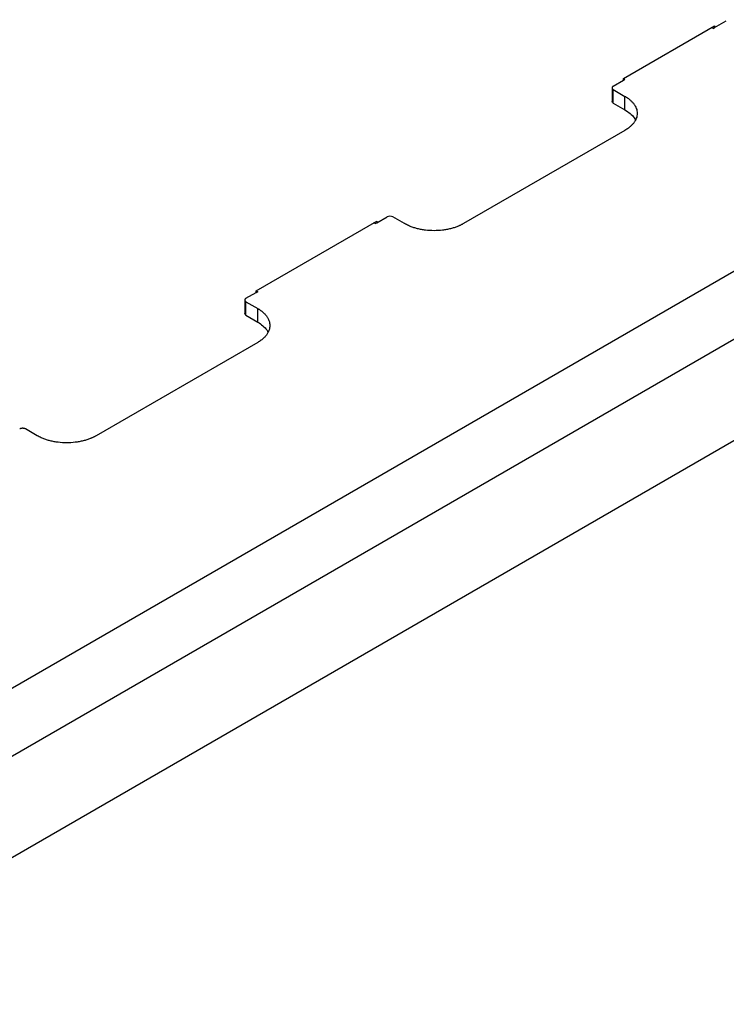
# Model space of a CAD drawing. Header units: millimetres. Extents: x -4969 to -32, y -584 to 4302.
# Tile 17 of 84: x -3784 to -3614, y 2224 to 2461. Entities that reach past the tile are written whole.
import ezdxf

# ---------------------------------------------------------------- set-up
doc = ezdxf.new("R2010")
doc.units = ezdxf.units.MM

msp = doc.modelspace()

# ---------------------------------------------------------------- linework, layer by layer
at = {"color": 7, "linetype": 'Continuous', "lineweight": 25}
for p, q in [((-3860.92, 2256.65), (-3141.08, 2672.21)), ((-3853.84, 2244.41), (-3134.01, 2659.96)), ((-3141.08, 2631.38), (-3846.77, 2223.99)), ((-3638.53, 2446.67), (-3616.61, 2459.33)), ((-3616.96, 2458.72), (-3617.32, 2458.92)), ((-3616.96, 2458.72), (-3616.61, 2458.92)), ((-3616.61, 2458.92), (-3613.8, 2460.54)), ((-3616.61, 2459.33), (-3616.61, 2458.92)), ((-3638.53, 2446.27), (-3638.53, 2446.67)), ((-3638.52, 2446.67), (-3638.18, 2446.47)), ((-3641.3, 2444.43), (-3641.3, 2441.16)), ((-3641.01, 2444.84), (-3638.53, 2446.27)), ((-3638.53, 2446.27), (-3638.18, 2446.47)), ((-3641.01, 2444.02), (-3638.18, 2442.39)), ((-3641.01, 2440.75), (-3641.01, 2444.02)), ((-3638.18, 2439.12), (-3638.18, 2442.39)), ((-3641.01, 2440.75), (-3638.18, 2439.12)), ((-3638.18, 2434.22), (-3677.07, 2411.77)), ((-3726.92, 2395.65), (-3697.93, 2412.38)), ((-3698.28, 2411.77), (-3698.63, 2411.98)), ((-3698.28, 2411.77), (-3697.93, 2411.98)), ((-3697.93, 2411.98), (-3695.45, 2413.4)), ((-3697.93, 2412.38), (-3697.93, 2411.98)), ((-3691.21, 2411.77), (-3694.04, 2413.4)), ((-3729.39, 2393.81), (-3726.92, 2395.24)), ((-3726.92, 2395.24), (-3726.92, 2395.65)), ((-3726.92, 2395.24), (-3726.57, 2395.44)), ((-3726.91, 2395.64), (-3726.57, 2395.44)), ((-3729.69, 2393.4), (-3729.69, 2390.14)), ((-3729.39, 2392.99), (-3726.57, 2391.36)), ((-3729.39, 2389.73), (-3729.39, 2392.99)), ((-3729.39, 2389.73), (-3726.57, 2388.1)), ((-3726.57, 2388.1), (-3726.57, 2391.36)), ((-3726.57, 2383.2), (-3765.46, 2360.75)), ((-3779.6, 2360.75), (-3782.43, 2362.38))]:
    msp.add_line(p, q, dxfattribs=at)
for points, knots in [([(-3641.01, 2444.84), (-3641.03, 2444.82), (-3641.07, 2444.8), (-3641.13, 2444.75), (-3641.18, 2444.71), (-3641.23, 2444.64), (-3641.28, 2444.55), (-3641.3, 2444.43), (-3641.28, 2444.31), (-3641.22, 2444.2), (-3641.13, 2444.1), (-3641.05, 2444.05), (-3641.01, 2444.02)], [0, 0, 0, 0, 0.060259, 0.1200207, 0.1798243, 0.2402078, 0.3699983, 0.5001303, 0.629921, 0.7600531, 0.8799433, 1, 1, 1, 1]), ([(-3638.18, 2442.39), (-3638.11, 2442.35), (-3637.96, 2442.26), (-3637.76, 2442.13), (-3637.56, 2442), (-3637.37, 2441.86), (-3637.18, 2441.72), (-3636.88, 2441.47), (-3636.48, 2441.1), (-3636.05, 2440.59), (-3635.7, 2440.06), (-3635.35, 2439.29), (-3635.18, 2438.31), (-3635.35, 2437.32), (-3635.7, 2436.56), (-3636.05, 2436.02), (-3636.48, 2435.51), (-3636.93, 2435.09), (-3637.36, 2434.75), (-3637.75, 2434.48), (-3638.04, 2434.31), (-3638.18, 2434.22)], [0, 0, 0, 0, 0.019453, 0.038872, 0.058275, 0.077679, 0.097104, 0.116567, 0.178313, 0.240094, 0.304415, 0.368769, 0.500007, 0.631244, 0.695565, 0.75992, 0.821667, 0.883447, 0.922314, 0.961117, 1, 1, 1, 1]), ([(-3638.18, 2439.12), (-3637.74, 2438.84), (-3636.88, 2438.27), (-3636.06, 2437.42), (-3635.8, 2436.87), (-3635.71, 2436.67)], [0, 0, 0, 0, 0.3949487, 0.7898974, 1, 1, 1, 1]), ([(-3694.04, 2413.4), (-3694.22, 2413.51), (-3694.48, 2413.57), (-3695.01, 2413.57), (-3695.27, 2413.51), (-3695.45, 2413.4)], [0, 0, 0, 0, 0.5, 0.5, 1, 1, 1, 1]), ([(-3677.07, 2411.77), (-3677.14, 2411.73), (-3677.29, 2411.65), (-3677.51, 2411.53), (-3677.74, 2411.42), (-3677.98, 2411.3), (-3678.22, 2411.2), (-3678.65, 2411.02), (-3679.29, 2410.79), (-3680.17, 2410.54), (-3681.11, 2410.34), (-3682.42, 2410.14), (-3684.14, 2410.04), (-3685.85, 2410.14), (-3687.17, 2410.34), (-3688.1, 2410.54), (-3688.99, 2410.79), (-3689.71, 2411.05), (-3690.3, 2411.3), (-3690.77, 2411.53), (-3691.06, 2411.69), (-3691.21, 2411.77)], [0, 0, 0, 0, 0.019453, 0.038872, 0.058275, 0.077679, 0.097104, 0.116567, 0.178313, 0.240094, 0.304415, 0.368769, 0.500007, 0.631244, 0.695565, 0.75992, 0.821667, 0.883447, 0.922314, 0.961117, 1, 1, 1, 1]), ([(-3729.39, 2393.81), (-3729.42, 2393.8), (-3729.46, 2393.77), (-3729.51, 2393.73), (-3729.56, 2393.68), (-3729.62, 2393.61), (-3729.67, 2393.52), (-3729.69, 2393.4), (-3729.67, 2393.28), (-3729.61, 2393.18), (-3729.52, 2393.08), (-3729.44, 2393.02), (-3729.39, 2392.99)], [0, 0, 0, 0, 0.060259, 0.120021, 0.179824, 0.240208, 0.369998, 0.50013, 0.629921, 0.760053, 0.879943, 1, 1, 1, 1]), ([(-3726.57, 2391.36), (-3726.49, 2391.32), (-3726.35, 2391.24), (-3726.15, 2391.11), (-3725.95, 2390.97), (-3725.76, 2390.84), (-3725.57, 2390.7), (-3725.27, 2390.45), (-3724.87, 2390.08), (-3724.44, 2389.57), (-3724.09, 2389.03), (-3723.74, 2388.27), (-3723.56, 2387.28), (-3723.74, 2386.29), (-3724.09, 2385.53), (-3724.44, 2384.99), (-3724.87, 2384.48), (-3725.32, 2384.06), (-3725.75, 2383.72), (-3726.14, 2383.45), (-3726.42, 2383.28), (-3726.57, 2383.2)], [0, 0, 0, 0, 0.019453, 0.038872, 0.058275, 0.077679, 0.097104, 0.116567, 0.178313, 0.240094, 0.304415, 0.368769, 0.500007, 0.631244, 0.695565, 0.75992, 0.821667, 0.883447, 0.922314, 0.961117, 1, 1, 1, 1]), ([(-3726.57, 2388.1), (-3726.13, 2387.81), (-3725.27, 2387.25), (-3724.45, 2386.4), (-3724.19, 2385.84), (-3724.09, 2385.65)], [0, 0, 0, 0, 0.394949, 0.789897, 1, 1, 1, 1]), ([(-3782.43, 2362.38), (-3782.45, 2362.39), (-3782.5, 2362.42), (-3782.57, 2362.45), (-3782.65, 2362.48), (-3782.77, 2362.51), (-3782.93, 2362.54), (-3783.13, 2362.55), (-3783.34, 2362.54), (-3783.53, 2362.51), (-3783.7, 2362.45), (-3783.79, 2362.4), (-3783.84, 2362.38)], [0, 0, 0, 0, 0.060259, 0.120021, 0.179824, 0.240208, 0.369998, 0.50013, 0.629921, 0.760053, 0.879943, 1, 1, 1, 1]), ([(-3765.46, 2360.75), (-3765.53, 2360.71), (-3765.67, 2360.62), (-3765.9, 2360.5), (-3766.13, 2360.39), (-3766.37, 2360.28), (-3766.61, 2360.17), (-3767.04, 2360), (-3767.68, 2359.77), (-3768.56, 2359.52), (-3769.5, 2359.32), (-3770.81, 2359.12), (-3772.53, 2359.01), (-3774.24, 2359.12), (-3775.56, 2359.32), (-3776.49, 2359.52), (-3777.38, 2359.77), (-3778.1, 2360.03), (-3778.69, 2360.28), (-3779.16, 2360.5), (-3779.45, 2360.66), (-3779.6, 2360.75)], [0, 0, 0, 0, 0.019453, 0.038872, 0.058275, 0.077679, 0.097104, 0.116567, 0.178313, 0.240094, 0.304415, 0.368769, 0.500007, 0.631244, 0.695565, 0.75992, 0.821667, 0.883447, 0.922314, 0.961117, 1, 1, 1, 1])]:
    msp.add_open_spline(points, degree=3, knots=knots, dxfattribs=at)
for points in [[(-3641.01, 2440.75), (-3641.19, 2440.86), (-3641.3, 2441.01), (-3641.3, 2441.16)], [(-3729.39, 2389.73), (-3729.58, 2389.84), (-3729.69, 2389.99), (-3729.69, 2390.14)]]:
    msp.add_open_spline(points, degree=3, dxfattribs=at)

doc.saveas('drawing.dxf')
